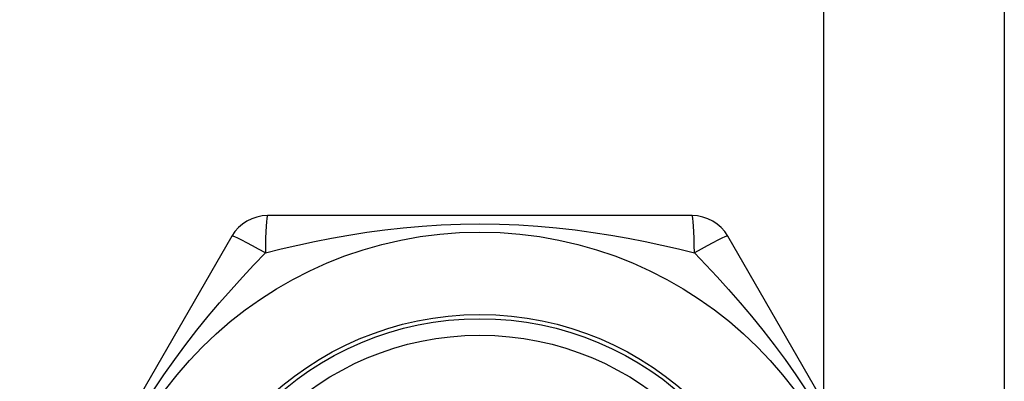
# Model space of a CAD drawing. Header units: inches. Extents: x 4 to 120, y 7 to 65.
# Tile 106 of 149: x 26.124 to 26.593, y 40.475 to 40.648. Entities that reach past the tile are written whole.
import ezdxf

# ---------------------------------------------------------------- set-up
doc = ezdxf.new("R2010")
doc.units = ezdxf.units.IN
doc.header["$MEASUREMENT"] = 0
doc.layers.add('Visible Edges(ANSI)', color=7, linetype='Continuous', lineweight=25)
doc.layers.add('Visible Tangent Edges(ANSI)', color=7, linetype='Continuous', lineweight=25)

msp = doc.modelspace()

# ---------------------------------------------------------------- linework, layer by layer
at = {"layer": 'Visible Edges(ANSI)'}
for p, q in [((26.59304, 41.77317), (26.59304, 38.94517)), ((26.44419, 40.55406), (26.24189, 40.55406)), ((26.22485, 40.54421), (26.1237, 40.36902)), ((26.56239, 40.36902), (26.46124, 40.54421))]:
    msp.add_line(p, q, dxfattribs=at)
for radius in [0.18701, 0.1378]:
    msp.add_circle((26.34304, 40.35917), radius, dxfattribs=at)
for centre, start, end in [((26.24189, 40.53437), 90, 150), ((26.44419, 40.53437), 30, 90)]:
    msp.add_arc(centre, 0.01969, start, end, dxfattribs=at)
at = {"layer": 'Visible Tangent Edges(ANSI)'}
msp.add_line((26.50704, 40.46488), (26.50704, 41.77317), dxfattribs=at)
at = {"layer": 'Visible Tangent Edges(ANSI)', "flags": 128}
for points in [[(26.2408, 40.53627), (26.24841, 40.53813), (26.25621, 40.53993), (26.26419, 40.54164), (26.27234, 40.54325), (26.28065, 40.54473), (26.28912, 40.54607), (26.29774, 40.54725), (26.30652, 40.54824), (26.31547, 40.54905), (26.32457, 40.54964), (26.33379, 40.55), (26.34308, 40.55012), (26.35237, 40.55), (26.36159, 40.54963), (26.3707, 40.54904), (26.37965, 40.54824), (26.38843, 40.54724), (26.39704, 40.54606), (26.40548, 40.54472), (26.41376, 40.54324), (26.42189, 40.54164), (26.42986, 40.53993), (26.43766, 40.53814), (26.44529, 40.53627)], [(26.18738, 40.47047), (26.19243, 40.47805), (26.1976, 40.48538), (26.20285, 40.49249), (26.20818, 40.49936), (26.21356, 40.50601), (26.21899, 40.51245), (26.22445, 40.51869), (26.22991, 40.52474), (26.23537, 40.5306), (26.24079, 40.53627)], [(26.44529, 40.53627), (26.45071, 40.53061), (26.45616, 40.52475), (26.46164, 40.5187), (26.4671, 40.51244), (26.47254, 40.50599), (26.47793, 40.49932), (26.48327, 40.49244), (26.48852, 40.48534), (26.49369, 40.47799), (26.49875, 40.4704)]]:
    msp.add_lwpolyline(points, dxfattribs=at)
at = {"layer": 'Visible Tangent Edges(ANSI)'}
for radius in [0.14764, 0.14567]:
    msp.add_circle((26.34304, 40.35917), radius, dxfattribs=at)
for centre, major_axis, start_param, end_param in [((26.24189, 40.53437), (0, 0.01969), 0, 1.474012), ((26.44419, 40.53437), (0, 0.01969), 4.809173, 6.283185), ((26.24189, 40.53437), (-0.01705, 0.00984), 4.809173, 6.283185), ((26.44419, 40.53437), (0.01705, 0.00984), 0, 1.474012)]:
    msp.add_ellipse(centre, major_axis=major_axis, ratio=0.056054, start_param=start_param, end_param=end_param, dxfattribs=at)

doc.saveas('drawing.dxf')
